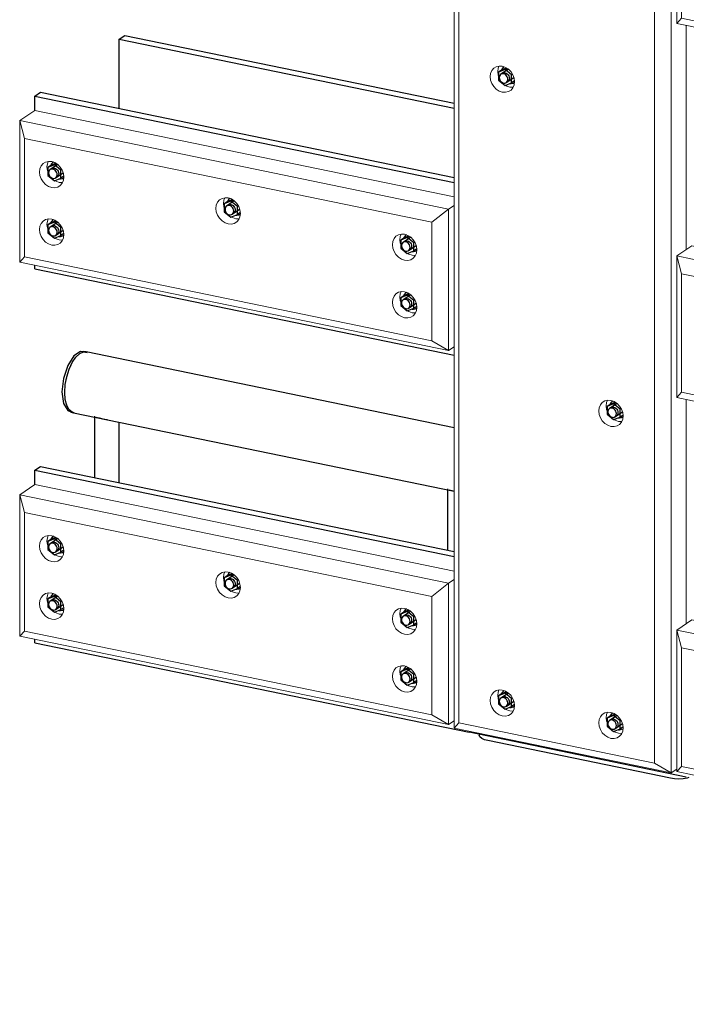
# Model space of a CAD drawing. Header units: millimetres. Extents: x -253989 to -201512, y -82117 to 103114.
# Tile 1 of 67: x -220903 to -219829, y -77665 to -76077. Entities that reach past the tile are written whole.
import ezdxf

# ---------------------------------------------------------------- set-up
doc = ezdxf.new("R2010")
doc.units = ezdxf.units.MM
for name, color, linetype, lineweight in [('N-CO-BC-BETONVORM-G', 50, 'Continuous', 25), ('N-CO-KC-KUNSTSTOFVORM-G', 7, 'Continuous', 13), ('N-CO-SC-STAALVORM-G', 10, 'Continuous', 25)]:
    doc.layers.add(name, color=color, linetype=linetype, lineweight=lineweight)

# ---------------------------------------------------------------- blocks, each defined once
blk = doc.blocks.new('GM_afdekklepje - GM_afdekklepje-V12-_3D_ Copy 2 Copy 2')
at = {"layer": 'N-CO-SC-STAALVORM-G'}
for p, q in [((163645.9, -77227.7), (163645.9, -77230.8)), ((163953.9, -77300.2), (163659.9, -77239.6))]:
    blk.add_line(p, q, dxfattribs=at)
for points in [[(163659.9, -77239.6, 0), (163654.2, -77238.1, 0), (163649.8, -77236, 0), (163647, -77233.6, 0), (163645.9, -77231, 0)], [(163983.8, -77299.3, 0), (163980.9, -77300.1, 0), (163974.4, -77301.1, 0), (163967.4, -77301.5, 0), (163960.4, -77301.2, 0), (163953.9, -77300.2, 0)]]:
    blk.add_polyline3d(points, dxfattribs=at)
blk = doc.blocks.new('GM_Hakorit_2850 - GM_Hakorit_2850-V13-_3D_ Copy 2 Copy 2')
at = {"layer": 'N-CO-KC-KUNSTSTOFVORM-G'}
for p, q in [((163605.2, -77219.3), (163605.2, -74574.6)), ((163613, -77210.9), (163613, -74603.3)), ((163955.2, -77291.5), (163955.2, -74646.7)), ((163928.1, -77275.8), (163928.1, -74668.2)), ((163979.4, -76086.4), (163979.4, -76447.7)), ((163695.1, -76185.7), (163700.2, -76186.1)), ((163979.4, -76689.6), (163979.4, -77050.9)), ((163870.2, -76724.8), (163875.2, -76725.1)), ((163695.1, -77191.6), (163700.2, -77192)), ((163605.2, -77219.3), (163613, -77210.9)), ((163955.2, -77291.5), (163605.2, -77219.3)), ((163613, -77210.9), (163928.1, -77275.8)), ((163870.2, -77227.7), (163875.2, -77228.1)), ((163928.1, -77275.8), (163955.2, -77291.5)), ((163964, -77285.6), (163955.2, -77291.5))]:
    blk.add_line(p, q, dxfattribs=at)
for points in [[(163683, -76193.9, 0), (163677.9, -76192.1, 0), (163673.2, -76189, 0), (163669.1, -76184.9, 0), (163666, -76179.9, 0), (163664, -76174.5, 0), (163663.4, -76168.9, 0), (163664, -76163.7, 0), (163666, -76159, 0), (163669.1, -76155.4, 0), (163673.2, -76152.9, 0), (163677.9, -76151.8, 0), (163683, -76152.1, 0)], [(163677.6, -76151.8, 0), (163676.1, -76155.5, 0), (163675.5, -76160.8, 0), (163676.1, -76166.3, 0), (163676.8, -76168.5, 0)], [(163683, -76152.1, 0), (163688.1, -76153.9, 0), (163692.9, -76156.9, 0), (163697, -76161.1, 0), (163700.1, -76166.1, 0), (163702.1, -76171.5, 0), (163702.7, -76177, 0), (163702.1, -76182.3, 0), (163700.1, -76186.9, 0), (163697, -76190.6, 0), (163692.9, -76193.1, 0), (163688.1, -76194.2, 0), (163683, -76193.9, 0)], [(163688.1, -76182.8, 0), (163690.1, -76184, 0), (163695.1, -76185.7, 0)], [(163858, -76732.9, 0), (163853, -76731.1, 0), (163848.2, -76728.1, 0), (163844.1, -76723.9, 0), (163841, -76719, 0), (163839, -76713.5, 0), (163838.4, -76708, 0), (163839, -76702.7, 0), (163841, -76698.1, 0), (163844.1, -76694.4, 0), (163848.2, -76691.9, 0), (163853, -76690.8, 0), (163858, -76691.1, 0)], [(163852.6, -76690.8, 0), (163851.1, -76694.5, 0), (163850.5, -76699.8, 0), (163851.1, -76705.4, 0), (163851.8, -76707.5, 0)], [(163858, -76691.1, 0), (163863.1, -76692.9, 0), (163867.9, -76696, 0), (163872, -76700.1, 0), (163875.1, -76705.1, 0), (163877.1, -76710.5, 0), (163877.7, -76716.1, 0), (163877.1, -76721.4, 0), (163875.1, -76726, 0), (163872, -76729.7, 0), (163867.9, -76732.1, 0), (163863.1, -76733.2, 0), (163858, -76732.9, 0)], [(163863.1, -76721.9, 0), (163865.1, -76723, 0), (163870.2, -76724.8, 0)], [(163683, -77199.8, 0), (163677.9, -77198, 0), (163673.2, -77195, 0), (163669.1, -77190.8, 0), (163666, -77185.8, 0), (163664, -77180.4, 0), (163663.4, -77174.9, 0), (163664, -77169.6, 0), (163666, -77165, 0), (163669.1, -77161.3, 0), (163673.2, -77158.8, 0), (163677.9, -77157.7, 0), (163683, -77158, 0)], [(163677.6, -77157.7, 0), (163676.1, -77161.4, 0), (163675.5, -77166.7, 0), (163676.1, -77172.2, 0), (163676.8, -77174.4, 0)], [(163683, -77158, 0), (163688.1, -77159.8, 0), (163692.9, -77162.9, 0), (163697, -77167, 0), (163700.1, -77172, 0), (163702.1, -77177.4, 0), (163702.7, -77183, 0), (163702.1, -77188.2, 0), (163700.1, -77192.9, 0), (163697, -77196.5, 0), (163692.9, -77199, 0), (163688.1, -77200.1, 0), (163683, -77199.8, 0)], [(163688.1, -77188.8, 0), (163690.1, -77189.9, 0), (163695.1, -77191.6, 0)], [(163858, -77235.9, 0), (163853, -77234.1, 0), (163848.2, -77231, 0), (163844.1, -77226.9, 0), (163841, -77221.9, 0), (163839, -77216.5, 0), (163838.4, -77210.9, 0), (163839, -77205.7, 0), (163841, -77201, 0), (163844.1, -77197.4, 0), (163848.2, -77194.9, 0), (163853, -77193.8, 0), (163858, -77194.1, 0)], [(163852.7, -77193.7, 0), (163851.1, -77197.5, 0), (163850.5, -77202.8, 0), (163851.1, -77208.3, 0), (163851.8, -77210.5, 0)], [(163858, -77194.1, 0), (163863.1, -77195.9, 0), (163867.9, -77198.9, 0), (163872, -77203.1, 0), (163875.1, -77208.1, 0), (163877.1, -77213.5, 0), (163877.7, -77219, 0), (163877.1, -77224.3, 0), (163875.1, -77228.9, 0), (163872, -77232.6, 0), (163867.9, -77235.1, 0), (163863.1, -77236.2, 0), (163858, -77235.9, 0)], [(163863.1, -77224.8, 0), (163865.1, -77226, 0), (163870.2, -77227.7, 0)]]:
    blk.add_polyline3d(points, dxfattribs=at)
blk = doc.blocks.new('GM_Hakorit_2240 - GM_Hakorit_2240-V19-_3D_ Copy 2 Copy 2')
at = {"layer": 'N-CO-KC-KUNSTSTOFVORM-G'}
for p, q in [((163964, -75854.9), (163988.2, -75838.6)), ((163988.2, -75838.6), (165792.8, -76210.6)), ((163964, -76083.2), (163964, -75854.9)), ((165784, -76230.1), (163964, -75854.9)), ((163964, -75854.9), (163971.8, -75883.6)), ((165756.8, -76251.6), (163971.8, -75883.6)), ((163971.8, -75883.6), (163971.8, -76074.8)), ((163971.8, -76074.8), (163964, -76083.2)), ((165756.8, -76442.8), (163971.8, -76074.8)), ((165784, -76458.4), (163964, -76083.2)), ((165792.8, -76224.2), (165784, -76230.1)), ((165756.8, -76251.6), (165784, -76230.1)), ((165784, -76230.1), (165784, -76458.4)), ((165756.8, -76442.8), (165756.8, -76251.6)), ((165784, -76458.4), (165756.8, -76442.8)), ((165784, -76458.4), (165792.8, -76452.5))]:
    blk.add_line(p, q, dxfattribs=at)
for points in [[(163995.9, -75937.7, 0), (163996.5, -75932.5, 0), (163998.5, -75927.8, 0), (164001.6, -75924.2, 0), (164005.7, -75921.7, 0), (164010.5, -75920.6, 0), (164015.6, -75920.9, 0), (164020.6, -75922.7, 0), (164025.4, -75925.7, 0), (164029.5, -75929.9, 0), (164032.6, -75934.9, 0), (164034.6, -75940.3, 0), (164035.2, -75945.9, 0)], [(164010.1, -75920.6, 0), (164008.6, -75924.3, 0), (164008, -75929.6, 0)], [(164035.2, -75945.9, 0), (164034.6, -75951.1, 0), (164032.6, -75955.8, 0), (164029.5, -75959.4, 0), (164025.4, -75961.9, 0), (164020.6, -75963, 0), (164015.6, -75962.7, 0), (164010.5, -75960.9, 0), (164005.7, -75957.8, 0), (164001.6, -75953.7, 0), (163998.5, -75948.7, 0), (163996.5, -75943.3, 0), (163995.9, -75937.7, 0)], [(164008, -75929.6, 0), (164008.6, -75935.1, 0), (164009.3, -75937.3, 0)], [(164020.6, -75951.7, 0), (164022.6, -75952.8, 0), (164027.7, -75954.5, 0), (164032.8, -75954.9, 0)], [(163995.9, -76030.5, 0), (163996.5, -76025.3, 0), (163998.5, -76020.6, 0), (164001.6, -76017, 0), (164005.7, -76014.5, 0), (164010.5, -76013.4, 0), (164015.6, -76013.7, 0), (164020.6, -76015.5, 0), (164025.4, -76018.5, 0), (164029.5, -76022.7, 0), (164032.6, -76027.7, 0), (164034.6, -76033.1, 0), (164035.2, -76038.7, 0)], [(164010.1, -76013.4, 0), (164008.6, -76017.1, 0), (164008, -76022.4, 0)], [(164035.2, -76038.7, 0), (164034.6, -76043.9, 0), (164032.6, -76048.5, 0), (164029.5, -76052.2, 0), (164025.4, -76054.7, 0), (164020.6, -76055.8, 0), (164015.6, -76055.5, 0), (164010.5, -76053.7, 0), (164005.7, -76050.6, 0), (164001.6, -76046.5, 0), (163998.5, -76041.5, 0), (163996.5, -76036.1, 0), (163995.9, -76030.5, 0)], [(164008, -76022.4, 0), (164008.6, -76027.9, 0), (164009.3, -76030.1, 0)], [(164020.6, -76044.5, 0), (164022.6, -76045.6, 0), (164027.7, -76047.3, 0), (164032.8, -76047.7, 0)], [(164844.6, -76112.7, 0), (164845.3, -76107.4, 0), (164847.3, -76102.8, 0), (164850.4, -76099.1, 0), (164854.5, -76096.7, 0), (164859.2, -76095.6, 0), (164864.3, -76095.9, 0), (164869.4, -76097.7, 0), (164874.2, -76100.7, 0), (164878.2, -76104.9, 0), (164881.4, -76109.8, 0), (164883.3, -76115.3, 0), (164884, -76120.8, 0)], [(164858.9, -76095.4, 0), (164857.4, -76099.3, 0), (164856.7, -76104.6, 0)], [(164420.2, -76118, 0), (164420.9, -76112.8, 0), (164422.9, -76108.1, 0), (164426, -76104.4, 0), (164430.1, -76102, 0), (164434.8, -76100.9, 0), (164439.9, -76101.2, 0), (164445, -76103, 0), (164449.8, -76106, 0), (164453.9, -76110.2, 0), (164457, -76115.2, 0), (164459, -76120.6, 0), (164459.6, -76126.1, 0)], [(164434.5, -76100.9, 0), (164433, -76104.6, 0), (164432.4, -76109.9, 0)], [(164432.4, -76109.9, 0), (164433, -76115.4, 0), (164433.6, -76117.6, 0)], [(164884, -76120.8, 0), (164883.3, -76126.1, 0), (164881.4, -76130.7, 0), (164878.2, -76134.4, 0), (164874.2, -76136.9, 0), (164869.4, -76138, 0), (164864.3, -76137.7, 0), (164859.2, -76135.9, 0), (164854.5, -76132.8, 0), (164850.4, -76128.7, 0), (164847.3, -76123.7, 0), (164845.3, -76118.3, 0), (164844.6, -76112.7, 0)], [(164856.7, -76104.6, 0), (164857.4, -76110.1, 0), (164858, -76112.3, 0)], [(164459.6, -76126.1, 0), (164459, -76131.4, 0), (164457, -76136, 0), (164453.9, -76139.7, 0), (164449.8, -76142.2, 0), (164445, -76143.3, 0), (164439.9, -76143, 0), (164434.8, -76141.2, 0), (164430.1, -76138.1, 0), (164426, -76134, 0), (164422.9, -76129, 0), (164420.9, -76123.6, 0), (164420.2, -76118, 0)], [(164869.3, -76126.6, 0), (164871.3, -76127.7, 0), (164876.4, -76129.5, 0), (164881.5, -76129.8, 0)], [(164444.9, -76131.9, 0), (164446.9, -76133, 0), (164452, -76134.8, 0), (164457.1, -76135.1, 0)], [(165693.4, -76287.7, 0), (165694.1, -76282.4, 0), (165696, -76277.8, 0), (165699.2, -76274.1, 0), (165703.2, -76271.6, 0), (165708, -76270.5, 0), (165713.1, -76270.9, 0), (165718.2, -76272.6, 0), (165722.9, -76275.7, 0), (165727, -76279.9, 0), (165730.1, -76284.8, 0), (165732.1, -76290.3, 0), (165732.8, -76295.8, 0)], [(165707.6, -76270.5, 0), (165706.2, -76274.3, 0), (165705.5, -76279.5, 0)], [(165269, -76293, 0), (165269.7, -76287.7, 0), (165271.7, -76283.1, 0), (165274.8, -76279.4, 0), (165278.9, -76276.9, 0), (165283.6, -76275.8, 0), (165288.7, -76276.2, 0), (165293.8, -76277.9, 0), (165298.6, -76281, 0), (165302.6, -76285.2, 0), (165305.8, -76290.1, 0), (165307.7, -76295.6, 0), (165308.4, -76301.1, 0)], [(165283.3, -76275.8, 0), (165281.8, -76279.6, 0), (165281.1, -76284.8, 0)], [(165281.1, -76284.8, 0), (165281.8, -76290.4, 0), (165282.4, -76292.6, 0)], [(165732.8, -76295.8, 0), (165732.1, -76301.1, 0), (165730.1, -76305.7, 0), (165727, -76309.4, 0), (165722.9, -76311.9, 0), (165718.2, -76313, 0), (165713.1, -76312.6, 0), (165708, -76310.9, 0), (165703.2, -76307.8, 0), (165699.2, -76303.6, 0), (165696, -76298.7, 0), (165694.1, -76293.2, 0), (165693.4, -76287.7, 0)], [(165705.5, -76279.5, 0), (165706.2, -76285.1, 0), (165706.8, -76287.2, 0)], [(165308.4, -76301.1, 0), (165307.7, -76306.4, 0), (165305.8, -76311, 0), (165302.6, -76314.7, 0), (165298.6, -76317.2, 0), (165293.8, -76318.3, 0), (165288.7, -76317.9, 0), (165283.6, -76316.2, 0), (165278.9, -76313.1, 0), (165274.8, -76309, 0), (165271.7, -76304, 0), (165269.7, -76298.5, 0), (165269, -76293, 0)], [(165718.1, -76301.6, 0), (165720.1, -76302.7, 0), (165725.2, -76304.5, 0), (165730.3, -76304.8, 0)], [(165293.7, -76306.9, 0), (165295.7, -76308, 0), (165300.8, -76309.8, 0), (165305.9, -76310.1, 0)], [(165693.4, -76380.5, 0), (165694.1, -76375.2, 0), (165696, -76370.6, 0), (165699.2, -76366.9, 0), (165703.2, -76364.4, 0), (165708, -76363.3, 0), (165713.1, -76363.7, 0), (165718.2, -76365.4, 0), (165722.9, -76368.5, 0), (165727, -76372.7, 0), (165730.1, -76377.6, 0), (165732.1, -76383.1, 0), (165732.8, -76388.6, 0)], [(165707.6, -76363.3, 0), (165706.2, -76367.1, 0), (165705.5, -76372.3, 0)], [(165732.8, -76388.6, 0), (165732.1, -76393.9, 0), (165730.1, -76398.5, 0), (165727, -76402.2, 0), (165722.9, -76404.7, 0), (165718.2, -76405.8, 0), (165713.1, -76405.4, 0), (165708, -76403.7, 0), (165703.2, -76400.6, 0), (165699.2, -76396.4, 0), (165696, -76391.5, 0), (165694.1, -76386, 0), (165693.4, -76380.5, 0)], [(165705.5, -76372.3, 0), (165706.2, -76377.9, 0), (165706.8, -76380, 0)], [(165718.1, -76394.4, 0), (165720.1, -76395.5, 0), (165725.2, -76397.3, 0), (165730.3, -76397.6, 0)]]:
    blk.add_polyline3d(points, dxfattribs=at)
blk = doc.blocks.new('GM_Hakorit_2240 - GM_Hakorit_2240-V20-_3D_ Copy 2 Copy 2')
at = {"layer": 'N-CO-KC-KUNSTSTOFVORM-G'}
for p, q in [((163964, -76458.1), (163988.2, -76441.8)), ((163988.2, -76441.8), (165792.8, -76813.8)), ((163964, -76686.4), (163964, -76458.1)), ((165784, -76833.3), (163964, -76458.1)), ((163964, -76458.1), (163971.8, -76486.8)), ((165756.8, -76854.8), (163971.8, -76486.8)), ((163971.8, -76486.8), (163971.8, -76677.9)), ((163971.8, -76677.9), (163964, -76686.4)), ((165756.8, -77045.9), (163971.8, -76677.9)), ((165784, -77061.6), (163964, -76686.4)), ((165792.8, -76827.4), (165784, -76833.3)), ((165756.8, -76854.8), (165784, -76833.3)), ((165784, -76833.3), (165784, -77061.6)), ((165756.8, -77045.9), (165756.8, -76854.8)), ((165784, -77061.6), (165756.8, -77045.9)), ((165784, -77061.6), (165792.8, -77055.7))]:
    blk.add_line(p, q, dxfattribs=at)
for points in [[(163995.9, -76540.9, 0), (163996.5, -76535.7, 0), (163998.5, -76531, 0), (164001.6, -76527.3, 0), (164005.7, -76524.9, 0), (164010.5, -76523.8, 0), (164015.6, -76524.1, 0), (164020.6, -76525.9, 0), (164025.4, -76528.9, 0), (164029.5, -76533.1, 0), (164032.6, -76538.1, 0), (164034.6, -76543.5, 0), (164035.2, -76549, 0)], [(164010.1, -76523.7, 0), (164008.6, -76527.5, 0), (164008, -76532.8, 0)], [(164035.2, -76549, 0), (164034.6, -76554.3, 0), (164032.6, -76558.9, 0), (164029.5, -76562.6, 0), (164025.4, -76565.1, 0), (164020.6, -76566.2, 0), (164015.6, -76565.9, 0), (164010.5, -76564.1, 0), (164005.7, -76561, 0), (164001.6, -76556.9, 0), (163998.5, -76551.9, 0), (163996.5, -76546.5, 0), (163995.9, -76540.9, 0)], [(164008, -76532.8, 0), (164008.6, -76538.3, 0), (164009.3, -76540.5, 0)], [(164020.6, -76554.8, 0), (164022.6, -76555.9, 0), (164027.7, -76557.7, 0), (164032.8, -76558, 0)], [(163995.9, -76633.7, 0), (163996.5, -76628.5, 0), (163998.5, -76623.8, 0), (164001.6, -76620.1, 0), (164005.7, -76617.7, 0), (164010.5, -76616.6, 0), (164015.6, -76616.9, 0), (164020.6, -76618.7, 0), (164025.4, -76621.7, 0), (164029.5, -76625.9, 0), (164032.6, -76630.9, 0), (164034.6, -76636.3, 0), (164035.2, -76641.8, 0)], [(164010.1, -76616.5, 0), (164008.6, -76620.3, 0), (164008, -76625.6, 0)], [(164035.2, -76641.8, 0), (164034.6, -76647.1, 0), (164032.6, -76651.7, 0), (164029.5, -76655.4, 0), (164025.4, -76657.9, 0), (164020.6, -76659, 0), (164015.6, -76658.7, 0), (164010.5, -76656.9, 0), (164005.7, -76653.8, 0), (164001.6, -76649.7, 0), (163998.5, -76644.7, 0), (163996.5, -76639.3, 0), (163995.9, -76633.7, 0)], [(164008, -76625.6, 0), (164008.6, -76631.1, 0), (164009.3, -76633.3, 0)], [(164020.6, -76647.6, 0), (164022.6, -76648.7, 0), (164027.7, -76650.5, 0), (164032.8, -76650.8, 0)], [(164844.6, -76715.9, 0), (164845.3, -76710.6, 0), (164847.3, -76706, 0), (164850.4, -76702.3, 0), (164854.5, -76699.8, 0), (164859.2, -76698.7, 0), (164864.3, -76699.1, 0), (164869.4, -76700.8, 0), (164874.2, -76703.9, 0), (164878.2, -76708.1, 0), (164881.4, -76713, 0), (164883.3, -76718.5, 0), (164884, -76724, 0)], [(164858.9, -76698.6, 0), (164857.4, -76702.5, 0), (164856.7, -76707.7, 0)], [(164420.2, -76721.2, 0), (164420.9, -76715.9, 0), (164422.9, -76711.3, 0), (164426, -76707.6, 0), (164430.1, -76705.2, 0), (164434.8, -76704, 0), (164439.9, -76704.4, 0), (164445, -76706.1, 0), (164449.8, -76709.2, 0), (164453.9, -76713.4, 0), (164457, -76718.3, 0), (164459, -76723.8, 0), (164459.6, -76729.3, 0)], [(164434.4, -76704.2, 0), (164433, -76707.8, 0), (164432.4, -76713.1, 0)], [(164432.4, -76713.1, 0), (164433, -76718.6, 0), (164433.6, -76720.8, 0)], [(164877.9, -76737.9, 0), (164874.2, -76740.1, 0), (164869.4, -76741.2, 0), (164864.3, -76740.8, 0), (164859.2, -76739.1, 0), (164854.5, -76736, 0), (164850.4, -76731.9, 0), (164847.3, -76726.9, 0), (164845.3, -76721.4, 0), (164844.6, -76715.9, 0)], [(164856.7, -76707.7, 0), (164857.4, -76713.3, 0), (164858, -76715.5, 0)], [(164459.6, -76729.3, 0), (164459, -76734.6, 0), (164457, -76739.2, 0), (164453.9, -76742.9, 0), (164449.8, -76745.4, 0), (164445, -76746.5, 0), (164439.9, -76746.1, 0), (164434.8, -76744.4, 0), (164430.1, -76741.3, 0), (164426, -76737.2, 0), (164422.9, -76732.2, 0), (164420.9, -76726.8, 0), (164420.2, -76721.2, 0)], [(164869.3, -76729.8, 0), (164871.3, -76730.9, 0), (164876.4, -76732.7, 0), (164881.5, -76733, 0)], [(164884, -76724, 0), (164883.3, -76729.3, 0), (164881.4, -76733.9, 0), (164878.2, -76737.6, 0)], [(164444.9, -76735.1, 0), (164446.9, -76736.2, 0), (164452, -76738, 0), (164457.1, -76738.3, 0)], [(165693.4, -76890.9, 0), (165694.1, -76885.6, 0), (165696, -76881, 0), (165699.2, -76877.3, 0), (165703.2, -76874.8, 0), (165708, -76873.7, 0), (165713.1, -76874.1, 0), (165718.2, -76875.8, 0), (165722.9, -76878.9, 0), (165727, -76883, 0), (165730.1, -76888, 0), (165732.1, -76893.5, 0), (165732.8, -76899, 0)], [(165707.6, -76873.7, 0), (165706.2, -76877.5, 0), (165705.5, -76882.7, 0)], [(165269, -76896.2, 0), (165269.7, -76890.9, 0), (165271.7, -76886.3, 0), (165274.8, -76882.6, 0), (165278.9, -76880.1, 0), (165283.6, -76879, 0), (165288.7, -76879.4, 0), (165293.8, -76881.1, 0), (165298.6, -76884.2, 0), (165302.6, -76888.4, 0), (165305.8, -76893.3, 0), (165307.7, -76898.8, 0), (165308.4, -76904.3, 0)], [(165283.3, -76879, 0), (165281.8, -76882.8, 0), (165281.1, -76888, 0)], [(165281.1, -76888, 0), (165281.8, -76893.6, 0), (165282.4, -76895.7, 0)], [(165732.8, -76899, 0), (165732.1, -76904.3, 0), (165730.1, -76908.9, 0), (165727, -76912.6, 0), (165722.9, -76915, 0), (165718.2, -76916.2, 0), (165713.1, -76915.8, 0), (165708, -76914.1, 0), (165703.2, -76911, 0), (165699.2, -76906.8, 0), (165696, -76901.9, 0), (165694.1, -76896.4, 0), (165693.4, -76890.9, 0)], [(165705.5, -76882.7, 0), (165706.2, -76888.3, 0), (165706.8, -76890.4, 0)], [(165308.4, -76904.3, 0), (165307.7, -76909.6, 0), (165305.8, -76914.2, 0), (165302.6, -76917.9, 0), (165298.6, -76920.4, 0), (165293.8, -76921.5, 0), (165288.7, -76921.1, 0), (165283.6, -76919.4, 0), (165278.9, -76916.3, 0), (165274.8, -76912.1, 0), (165271.7, -76907.2, 0), (165269.7, -76901.7, 0), (165269, -76896.2, 0)], [(165718.1, -76904.8, 0), (165720.1, -76905.9, 0), (165725.2, -76907.7, 0), (165730.3, -76908, 0)], [(165293.7, -76910.1, 0), (165295.7, -76911.2, 0), (165300.8, -76913, 0), (165305.9, -76913.3, 0)], [(165693.4, -76983.7, 0), (165694.1, -76978.4, 0), (165696, -76973.8, 0), (165699.2, -76970.1, 0), (165703.2, -76967.6, 0), (165708, -76966.5, 0), (165713.1, -76966.9, 0), (165718.2, -76968.6, 0), (165722.9, -76971.7, 0), (165727, -76975.8, 0), (165730.1, -76980.8, 0), (165732.1, -76986.3, 0), (165732.8, -76991.8, 0)], [(165707.6, -76966.5, 0), (165706.2, -76970.3, 0), (165705.5, -76975.5, 0)], [(165732.8, -76991.8, 0), (165732.1, -76997.1, 0), (165730.1, -77001.7, 0), (165727, -77005.4, 0), (165722.9, -77007.8, 0), (165718.2, -77009, 0), (165713.1, -77008.6, 0), (165708, -77006.9, 0), (165703.2, -77003.8, 0), (165699.2, -76999.6, 0), (165696, -76994.7, 0), (165694.1, -76989.2, 0), (165693.4, -76983.7, 0)], [(165705.5, -76975.5, 0), (165706.2, -76981.1, 0), (165706.8, -76983.2, 0)], [(165718.1, -76997.6, 0), (165720.1, -76998.7, 0), (165725.2, -77000.5, 0), (165730.3, -77000.8, 0)]]:
    blk.add_polyline3d(points, dxfattribs=at)
blk = doc.blocks.new('GM_Hakorit_880 - GM_Hakorit_880-V21-_3D_ Copy 2 Copy 2')
at = {"layer": 'N-CO-KC-KUNSTSTOFVORM-G'}
for p, q in [((162905.2, -75033.4), (162929.4, -75017.1)), ((162929.4, -75017.1), (163605.2, -75156.5)), ((162905.2, -75261.7), (162905.2, -75033.4)), ((163596.5, -75176), (162905.2, -75033.4)), ((162905.2, -75033.4), (162913, -75062.1)), ((163569.3, -75197.4), (162913, -75062.1)), ((162913, -75062.1), (162913, -75253.3)), ((163569.3, -75197.4), (163596.5, -75176)), ((163605.2, -75170.1), (163596.5, -75176)), ((163596.5, -75176), (163596.5, -75404.2)), ((163569.3, -75388.6), (163569.3, -75197.4)), ((162913, -75253.3), (162905.2, -75261.7)), ((163569.3, -75388.6), (162913, -75253.3)), ((163596.5, -75404.2), (162905.2, -75261.7)), ((163596.5, -75404.2), (163569.3, -75388.6)), ((163596.5, -75404.2), (163605.2, -75398.3))]:
    blk.add_line(p, q, dxfattribs=at)
for points in [[(162937.1, -75116.3, 0), (162937.8, -75111, 0), (162939.7, -75106.4, 0), (162942.9, -75102.7, 0), (162946.9, -75100.2, 0), (162951.7, -75099.1, 0), (162956.8, -75099.5, 0), (162961.9, -75101.2, 0), (162966.6, -75104.3, 0), (162970.7, -75108.4, 0), (162973.8, -75113.4, 0), (162975.8, -75118.9, 0), (162976.5, -75124.4, 0)], [(162951.3, -75099.1, 0), (162949.9, -75102.9, 0), (162949.2, -75108.1, 0)], [(162949.2, -75108.1, 0), (162949.9, -75113.7, 0), (162950.5, -75115.8, 0)], [(162976.5, -75124.4, 0), (162975.8, -75129.7, 0), (162973.8, -75134.3, 0), (162970.7, -75138, 0), (162966.6, -75140.5, 0), (162961.9, -75141.6, 0), (162956.8, -75141.2, 0), (162951.7, -75139.5, 0), (162946.9, -75136.4, 0), (162942.9, -75132.2, 0), (162939.7, -75127.3, 0), (162937.8, -75121.8, 0), (162937.1, -75116.3, 0)], [(162961.8, -75130.2, 0), (162963.8, -75131.3, 0), (162968.9, -75133.1, 0), (162974, -75133.4, 0)], [(163221.5, -75174.9, 0), (163222.1, -75169.6, 0), (163224.1, -75165, 0), (163227.2, -75161.3, 0), (163231.3, -75158.9, 0), (163236.1, -75157.7, 0), (163241.2, -75158.1, 0), (163246.3, -75159.8, 0), (163251, -75162.9, 0), (163255.1, -75167.1, 0), (163258.2, -75172, 0), (163260.2, -75177.5, 0), (163260.8, -75183, 0)], [(163235.7, -75157.7, 0), (163234.2, -75161.5, 0), (163233.6, -75166.8, 0)], [(163260.8, -75183, 0), (163260.2, -75188.3, 0), (163258.2, -75192.9, 0), (163255.1, -75196.6, 0), (163251, -75199.1, 0), (163246.3, -75200.2, 0), (163241.2, -75199.8, 0), (163236.1, -75198.1, 0), (163231.3, -75195, 0), (163227.2, -75190.9, 0), (163224.1, -75185.9, 0), (163222.1, -75180.5, 0), (163221.5, -75174.9, 0)], [(163233.6, -75166.8, 0), (163234.2, -75172.3, 0), (163234.9, -75174.5, 0)], [(162937.1, -75209.1, 0), (162937.8, -75203.8, 0), (162939.7, -75199.2, 0), (162942.9, -75195.5, 0), (162946.9, -75193, 0), (162951.7, -75191.9, 0), (162956.8, -75192.3, 0), (162961.9, -75194, 0), (162966.6, -75197.1, 0), (162970.7, -75201.2, 0), (162973.8, -75206.2, 0), (162975.8, -75211.7, 0), (162976.5, -75217.2, 0)], [(162951.3, -75191.9, 0), (162949.9, -75195.7, 0), (162949.2, -75200.9, 0)], [(163246.2, -75188.8, 0), (163248.2, -75189.9, 0), (163253.3, -75191.7, 0), (163258.4, -75192, 0)], [(162976.5, -75217.2, 0), (162975.8, -75222.5, 0), (162973.8, -75227.1, 0), (162970.7, -75230.8, 0), (162966.6, -75233.2, 0), (162961.9, -75234.4, 0), (162956.8, -75234, 0), (162951.7, -75232.3, 0), (162946.9, -75229.2, 0), (162942.9, -75225, 0), (162939.7, -75220.1, 0), (162937.8, -75214.6, 0), (162937.1, -75209.1, 0)], [(162949.2, -75200.9, 0), (162949.9, -75206.5, 0), (162950.5, -75208.6, 0)], [(162961.8, -75223, 0), (162963.8, -75224.1, 0), (162968.9, -75225.9, 0), (162974, -75226.2, 0)], [(163505.9, -75233.5, 0), (163506.5, -75228.3, 0), (163508.5, -75223.6, 0), (163511.6, -75220, 0), (163515.7, -75217.5, 0), (163520.4, -75216.4, 0), (163525.5, -75216.7, 0), (163530.6, -75218.5, 0), (163535.4, -75221.5, 0), (163539.5, -75225.7, 0), (163542.6, -75230.7, 0), (163544.6, -75236.1, 0), (163545.2, -75241.7, 0)], [(163520.1, -75216.4, 0), (163518.6, -75220.1, 0), (163518, -75225.4, 0)], [(163545.2, -75241.7, 0), (163544.6, -75246.9, 0), (163542.6, -75251.5, 0), (163539.5, -75255.2, 0), (163535.4, -75257.7, 0), (163530.6, -75258.8, 0), (163525.5, -75258.5, 0), (163520.4, -75256.7, 0), (163515.7, -75253.6, 0), (163511.6, -75249.5, 0), (163508.5, -75244.5, 0), (163506.5, -75239.1, 0), (163505.9, -75233.5, 0)], [(163518, -75225.4, 0), (163518.6, -75230.9, 0), (163519.2, -75233.1, 0)], [(163530.5, -75247.5, 0), (163532.5, -75248.6, 0), (163537.6, -75250.3, 0), (163542.7, -75250.7, 0)], [(163505.9, -75326.3, 0), (163506.5, -75321.1, 0), (163508.5, -75316.4, 0), (163511.6, -75312.8, 0), (163515.7, -75310.3, 0), (163520.4, -75309.2, 0), (163525.5, -75309.5, 0), (163530.6, -75311.3, 0), (163535.4, -75314.3, 0), (163539.5, -75318.5, 0), (163542.6, -75323.5, 0), (163544.6, -75328.9, 0), (163545.2, -75334.5, 0)], [(163520.1, -75309.2, 0), (163518.6, -75312.9, 0), (163518, -75318.2, 0)], [(163518, -75318.2, 0), (163518.6, -75323.7, 0), (163519.2, -75325.9, 0)], [(163545.2, -75334.5, 0), (163544.6, -75339.7, 0), (163542.6, -75344.3, 0), (163539.5, -75348, 0), (163535.4, -75350.5, 0), (163530.6, -75351.6, 0), (163525.5, -75351.3, 0), (163520.4, -75349.5, 0), (163515.7, -75346.4, 0), (163511.6, -75342.3, 0), (163508.5, -75337.3, 0), (163506.5, -75331.9, 0), (163505.9, -75326.3, 0)], [(163530.5, -75340.3, 0), (163532.5, -75341.4, 0), (163537.6, -75343.1, 0), (163542.7, -75343.5, 0)]]:
    blk.add_polyline3d(points, dxfattribs=at)
blk = doc.blocks.new('GM_Bouten_Moeren_Zeskant - M16-3610774-_3D_ Copy 2 Copy 2')
at = {"layer": 'N-CO-SC-STAALVORM-G'}
for p, q in [((163529.9, -74618.7), (163519.4, -74623)), ((163525.7, -74618.7), (163519.4, -74623)), ((163535.3, -74618.3), (163523, -74626.5)), ((163525.7, -74618.7), (163532, -74616.2)), ((163529.9, -74618.7), (163532.8, -74616.7)), ((163540.4, -74627.3), (163529.9, -74618.7)), ((163519.4, -74623), (163519.4, -74635.8)), ((163519.4, -74635.8), (163529.9, -74644.4)), ((163531.9, -74639.8), (163544.1, -74631.6)), ((163541.9, -74626.3), (163540.4, -74627.3)), ((163540.4, -74640.1), (163540.4, -74627.3)), ((163545.1, -74637), (163540.4, -74640.1)), ((163529.9, -74644.4), (163540.4, -74640.1))]:
    blk.add_line(p, q, dxfattribs=at)
for points in [[(163528.4, -74614.5, 0), (163526.9, -74615.6, 0), (163524.8, -74618, 0), (163524, -74619.8, 0)], [(163534.5, -74634.6, 0), (163534.2, -74632.7, 0), (163533.5, -74630.7, 0), (163532.4, -74629, 0), (163531, -74627.5, 0), (163529.3, -74626.4, 0), (163527.5, -74625.8, 0), (163525.7, -74625.6, 0), (163524, -74626, 0), (163522.5, -74626.9, 0), (163521.4, -74628.2, 0), (163520.7, -74629.9, 0), (163520.5, -74631.7, 0)], [(163520.5, -74631.7, 0), (163520.7, -74633.7, 0), (163521.4, -74635.6, 0), (163522.5, -74637.4, 0), (163524, -74638.9, 0), (163525.7, -74640, 0), (163527.5, -74640.6, 0), (163529.3, -74640.7, 0), (163531, -74640.3, 0), (163532.4, -74639.5, 0), (163533.5, -74638.1, 0), (163534.2, -74636.5, 0), (163534.5, -74634.6, 0)], [(163524.9, -74625.3, 0), (163526.4, -74624.4, 0), (163528.1, -74624, 0), (163529.9, -74624.1, 0), (163531.7, -74624.8, 0), (163533.4, -74625.8, 0), (163534.8, -74627.3, 0), (163536, -74629.1, 0), (163536.7, -74631, 0), (163536.9, -74633, 0)], [(163536.9, -74633, 0), (163536.7, -74634.9, 0), (163536, -74636.5, 0), (163534.8, -74637.8, 0), (163534.4, -74638.2, 0)], [(163537.5, -74641.4, 0), (163539.6, -74641.5, 0), (163542.8, -74640.7, 0), (163544.6, -74639.7, 0)]]:
    blk.add_polyline3d(points, dxfattribs=at)
blk = doc.blocks.new('GM_Bouten_Moeren_Zeskant - M16-V31-_3D_ Copy 2 Copy 2')
at = {"layer": 'N-CO-SC-STAALVORM-G'}
for p, q in [((163862.4, -76696.3), (163851.9, -76700.6)), ((163858.2, -76696.3), (163851.9, -76700.6)), ((163851.9, -76700.6), (163851.9, -76713.4)), ((163867.9, -76695.9), (163855.5, -76704.2)), ((163858.2, -76696.3), (163864.5, -76693.8)), ((163862.4, -76696.3), (163865.3, -76694.3)), ((163872.9, -76704.9), (163862.4, -76696.3)), ((163851.9, -76713.4), (163862.4, -76722)), ((163864.5, -76717.4), (163876.6, -76709.3)), ((163873.8, -76704.3), (163872.9, -76704.9)), ((163872.9, -76717.8), (163872.9, -76704.9)), ((163877.6, -76714.6), (163872.9, -76717.8)), ((163862.4, -76722), (163872.9, -76717.8))]:
    blk.add_line(p, q, dxfattribs=at)
for points in [[(163860.9, -76692.1, 0), (163859.4, -76693.2, 0), (163857.3, -76695.6, 0), (163856.5, -76697.4, 0)], [(163857.5, -76702.9, 0), (163858.9, -76702, 0), (163860.6, -76701.6, 0), (163862.4, -76701.7, 0), (163864.2, -76702.4, 0), (163865.9, -76703.5, 0), (163867.4, -76704.9, 0), (163868.5, -76706.7, 0), (163869.2, -76708.6, 0), (163869.4, -76710.6, 0)], [(163867, -76712.2, 0), (163866.7, -76710.3, 0), (163866, -76708.3, 0), (163864.9, -76706.6, 0), (163863.5, -76705.1, 0), (163861.8, -76704, 0), (163860, -76703.4, 0), (163858.2, -76703.3, 0), (163856.5, -76703.6, 0), (163855, -76704.5, 0), (163853.9, -76705.8, 0), (163853.2, -76707.5, 0), (163853, -76709.4, 0)], [(163853, -76709.4, 0), (163853.2, -76711.3, 0), (163853.9, -76713.3, 0), (163855, -76715, 0), (163856.5, -76716.5, 0), (163858.2, -76717.6, 0), (163860, -76718.2, 0), (163861.8, -76718.3, 0), (163863.5, -76717.9, 0), (163864.9, -76717.1, 0), (163866, -76715.8, 0), (163866.7, -76714.1, 0), (163867, -76712.2, 0)], [(163869.4, -76710.6, 0), (163869.2, -76712.5, 0), (163868.5, -76714.1, 0), (163867.4, -76715.4, 0), (163866.9, -76715.8, 0)], [(163870, -76719, 0), (163872.1, -76719.1, 0), (163875.3, -76718.3, 0), (163877.1, -76717.4, 0)]]:
    blk.add_polyline3d(points, dxfattribs=at)
blk = doc.blocks.new('GM_Bouten_Moeren_Zeskant - M16-V32-_3D_ Copy 2 Copy 2')
at = {"layer": 'N-CO-SC-STAALVORM-G'}
for p, q in [((163862.4, -77199.3), (163851.9, -77203.5)), ((163858.2, -77199.3), (163851.9, -77203.5)), ((163851.9, -77203.5), (163851.9, -77216.4)), ((163867.9, -77198.8), (163855.5, -77207.1)), ((163858.2, -77199.3), (163864.5, -77196.7)), ((163862.4, -77199.3), (163865.3, -77197.3)), ((163872.9, -77207.9), (163862.4, -77199.3)), ((163874.4, -77206.9), (163872.9, -77207.9)), ((163872.9, -77220.7), (163872.9, -77207.9)), ((163851.9, -77216.4), (163862.4, -77225)), ((163862.4, -77225), (163872.9, -77220.7)), ((163864.5, -77220.4), (163876.6, -77212.2)), ((163877.6, -77217.6), (163872.9, -77220.7))]:
    blk.add_line(p, q, dxfattribs=at)
for points in [[(163867, -77215.2, 0), (163866.7, -77213.2, 0), (163866, -77211.3, 0), (163864.9, -77209.5, 0), (163863.5, -77208.1, 0), (163861.8, -77207, 0), (163860, -77206.3, 0), (163858.2, -77206.2, 0), (163856.5, -77206.6, 0), (163855, -77207.5, 0), (163853.9, -77208.8, 0), (163853.2, -77210.4, 0), (163853, -77212.3, 0)], [(163860.9, -77195.1, 0), (163859.4, -77196.1, 0), (163857.3, -77198.6, 0), (163856.5, -77200.3, 0)], [(163857.5, -77205.9, 0), (163858.9, -77205, 0), (163860.6, -77204.6, 0), (163862.4, -77204.7, 0), (163864.2, -77205.3, 0), (163865.9, -77206.4, 0), (163867.4, -77207.9, 0), (163868.5, -77209.7, 0), (163869.2, -77211.6, 0), (163869.4, -77213.6, 0)], [(163853, -77212.3, 0), (163853.2, -77214.3, 0), (163853.9, -77216.2, 0), (163855, -77218, 0), (163856.5, -77219.5, 0), (163858.2, -77220.6, 0), (163860, -77221.2, 0), (163861.8, -77221.3, 0), (163863.5, -77220.9, 0), (163864.9, -77220, 0), (163866, -77218.7, 0), (163866.7, -77217.1, 0), (163867, -77215.2, 0)], [(163869.4, -77213.6, 0), (163869.2, -77215.4, 0), (163868.5, -77217.1, 0), (163867.4, -77218.4, 0), (163866.9, -77218.8, 0)], [(163870, -77222, 0), (163872.1, -77222, 0), (163875.3, -77221.3, 0), (163877.1, -77220.3, 0)]]:
    blk.add_polyline3d(points, dxfattribs=at)
blk = doc.blocks.new('GM_Bouten_Moeren_Zeskant - M16-V24-_3D_ Copy 2 Copy 2')
at = {"layer": 'N-CO-SC-STAALVORM-G'}
for p, q in [((163529.9, -74711.5), (163519.4, -74715.8)), ((163525.7, -74711.5), (163519.4, -74715.8)), ((163519.4, -74715.8), (163519.4, -74728.6)), ((163535.4, -74711), (163523, -74719.3)), ((163525.7, -74711.5), (163531.5, -74709.1)), ((163529.9, -74711.5), (163532.8, -74709.5)), ((163540.4, -74720.1), (163529.9, -74711.5)), ((163519.4, -74728.6), (163529.9, -74737.2)), ((163529.9, -74737.2), (163540.4, -74732.9)), ((163531.9, -74732.6), (163544.1, -74724.4)), ((163541.9, -74719.1), (163540.4, -74720.1)), ((163540.4, -74732.9), (163540.4, -74720.1)), ((163545.1, -74729.8), (163540.4, -74732.9))]:
    blk.add_line(p, q, dxfattribs=at)
for points in [[(163528.4, -74707.3, 0), (163526.9, -74708.4, 0), (163524.8, -74710.8, 0), (163524, -74712.6, 0)], [(163524.9, -74718.1, 0), (163526.4, -74717.2, 0), (163528.1, -74716.8, 0), (163529.9, -74716.9, 0), (163531.7, -74717.6, 0), (163533.4, -74718.6, 0), (163534.8, -74720.1, 0), (163536, -74721.9, 0), (163536.7, -74723.8, 0), (163536.9, -74725.8, 0)], [(163534.5, -74727.4, 0), (163534.2, -74725.5, 0), (163533.5, -74723.5, 0), (163532.4, -74721.7, 0), (163531, -74720.3, 0), (163529.3, -74719.2, 0), (163527.5, -74718.6, 0), (163525.7, -74718.4, 0), (163524, -74718.8, 0), (163522.5, -74719.7, 0), (163521.4, -74721, 0), (163520.7, -74722.7, 0), (163520.5, -74724.5, 0)], [(163520.5, -74724.5, 0), (163520.7, -74726.5, 0), (163521.4, -74728.4, 0), (163522.5, -74730.2, 0), (163524, -74731.7, 0), (163525.7, -74732.8, 0), (163527.5, -74733.4, 0), (163529.3, -74733.5, 0), (163531, -74733.1, 0), (163532.4, -74732.2, 0), (163533.5, -74730.9, 0), (163534.2, -74729.3, 0), (163534.5, -74727.4, 0)], [(163536.9, -74725.8, 0), (163536.7, -74727.7, 0), (163536, -74729.3, 0), (163534.8, -74730.6, 0), (163534.4, -74731, 0)], [(163537.5, -74734.2, 0), (163539.6, -74734.3, 0), (163542.8, -74733.5, 0), (163544.6, -74732.5, 0)]]:
    blk.add_polyline3d(points, dxfattribs=at)
blk = doc.blocks.new('GM_Bouten_Moeren_Zeskant - M16-V25-_3D_ Copy 2 Copy 2')
at = {"layer": 'N-CO-SC-STAALVORM-G'}
for p, q in [((163241.3, -74560.1), (163247.6, -74557.5)), ((163245.5, -74560.1), (163248.5, -74558.1)), ((163245.5, -74560.1), (163235, -74564.3)), ((163241.3, -74560.1), (163235, -74564.3)), ((163235, -74564.3), (163235, -74577.2)), ((163250.9, -74559.7), (163238.6, -74567.9)), ((163256, -74568.7), (163245.5, -74560.1)), ((163247.6, -74581.2), (163259.7, -74573)), ((163257.5, -74567.7), (163256, -74568.7)), ((163256, -74581.5), (163256, -74568.7)), ((163235, -74577.2), (163245.5, -74585.8)), ((163245.5, -74585.8), (163256, -74581.5)), ((163260.2, -74578.7), (163256, -74581.5))]:
    blk.add_line(p, q, dxfattribs=at)
for points in [[(163244, -74555.9, 0), (163242.5, -74556.9, 0), (163240.4, -74559.4, 0), (163239.6, -74561.1, 0)], [(163250.1, -74576, 0), (163249.9, -74574, 0), (163249.2, -74572.1, 0), (163248, -74570.3, 0), (163246.6, -74568.8, 0), (163244.9, -74567.8, 0), (163243.1, -74567.1, 0), (163241.3, -74567, 0), (163239.6, -74567.4, 0), (163238.1, -74568.3, 0), (163237, -74569.6, 0), (163236.3, -74571.2, 0), (163236.1, -74573.1, 0)], [(163236.1, -74573.1, 0), (163236.3, -74575.1, 0), (163237, -74577, 0), (163238.1, -74578.8, 0), (163239.6, -74580.3, 0), (163241.3, -74581.4, 0), (163243.1, -74582, 0), (163244.9, -74582.1, 0), (163246.6, -74581.7, 0), (163248, -74580.8, 0), (163249.2, -74579.5, 0), (163249.9, -74577.9, 0), (163250.1, -74576, 0)], [(163240.6, -74566.7, 0), (163242, -74565.8, 0), (163243.7, -74565.4, 0), (163245.5, -74565.5, 0), (163247.3, -74566.1, 0), (163249, -74567.2, 0), (163250.5, -74568.7, 0), (163251.6, -74570.5, 0), (163252.3, -74572.4, 0), (163252.5, -74574.4, 0)], [(163252.5, -74574.4, 0), (163252.3, -74576.2, 0), (163251.6, -74577.9, 0), (163250.5, -74579.2, 0), (163250, -74579.6, 0)], [(163253.1, -74582.8, 0), (163255.2, -74582.8, 0), (163258.4, -74582.1, 0), (163260.2, -74581.1, 0)]]:
    blk.add_polyline3d(points, dxfattribs=at)
blk = doc.blocks.new('GM_Bouten_Moeren_Zeskant - M16-V47-_3D_ Copy 2 Copy 2')
at = {"layer": 'N-CO-SC-STAALVORM-G'}
for p, q in [((162961.1, -75707.8), (162950.6, -75712.1)), ((162956.9, -75707.8), (162950.6, -75712.1)), ((162950.6, -75712.1), (162950.6, -75724.9)), ((162966.5, -75707.4), (162954.2, -75715.7)), ((162956.9, -75707.8), (162963.2, -75705.3)), ((162961.1, -75707.8), (162964.1, -75705.8)), ((162971.6, -75716.4), (162961.1, -75707.8)), ((162973.1, -75715.4), (162971.6, -75716.4)), ((162971.6, -75729.3), (162971.6, -75716.4)), ((162950.6, -75724.9), (162961.1, -75733.5)), ((162961.1, -75733.5), (162971.6, -75729.3)), ((162963.2, -75728.9), (162975.3, -75720.8)), ((162976.3, -75726.1), (162971.6, -75729.3))]:
    blk.add_line(p, q, dxfattribs=at)
for points in [[(162965.7, -75723.7, 0), (162965.5, -75721.8, 0), (162964.8, -75719.8, 0), (162963.7, -75718.1, 0), (162962.2, -75716.6, 0), (162960.5, -75715.5, 0), (162958.7, -75714.9, 0), (162956.9, -75714.8, 0), (162955.2, -75715.1, 0), (162953.8, -75716, 0), (162952.7, -75717.3, 0), (162952, -75719, 0), (162951.7, -75720.9, 0)], [(162959.7, -75703.6, 0), (162958.1, -75704.7, 0), (162956.1, -75707.1, 0), (162955.2, -75708.9, 0)], [(162956.2, -75714.4, 0), (162957.6, -75713.5, 0), (162959.3, -75713.1, 0), (162961.1, -75713.2, 0), (162962.9, -75713.9, 0), (162964.6, -75715, 0), (162966.1, -75716.4, 0), (162967.2, -75718.2, 0), (162967.9, -75720.1, 0), (162968.1, -75722.1, 0)], [(162951.7, -75720.9, 0), (162952, -75722.8, 0), (162952.7, -75724.8, 0), (162953.8, -75726.5, 0), (162955.2, -75728, 0), (162956.9, -75729.1, 0), (162958.7, -75729.7, 0), (162960.5, -75729.8, 0), (162962.2, -75729.4, 0), (162963.7, -75728.6, 0), (162964.8, -75727.3, 0), (162965.5, -75725.6, 0), (162965.7, -75723.7, 0)], [(162968.1, -75722.1, 0), (162967.9, -75724, 0), (162967.2, -75725.6, 0), (162966.1, -75726.9, 0), (162965.6, -75727.3, 0)], [(162968.8, -75730.5, 0), (162970.8, -75730.6, 0), (162974, -75729.8, 0), (162975.8, -75728.9, 0)]]:
    blk.add_polyline3d(points, dxfattribs=at)
blk = doc.blocks.new('GM_Bouten_Moeren_Zeskant - M16-V48-_3D_ Copy 2 Copy 2')
at = {"layer": 'N-CO-SC-STAALVORM-G'}
for p, q in [((162961.1, -76403.8), (162950.6, -76408.1)), ((162956.9, -76403.8), (162950.6, -76408.1)), ((162950.6, -76408.1), (162950.6, -76420.9)), ((162966.6, -76403.3), (162954.2, -76411.6)), ((162956.9, -76403.8), (162963.2, -76401.3)), ((162961.1, -76403.8), (162963.8, -76402)), ((162971.6, -76412.4), (162961.1, -76403.8)), ((162973.1, -76411.4), (162971.6, -76412.4)), ((162971.6, -76425.2), (162971.6, -76412.4)), ((162950.6, -76420.9), (162961.1, -76429.5)), ((162961.1, -76429.5), (162971.6, -76425.2)), ((162963.2, -76424.9), (162975.3, -76416.7)), ((162976.3, -76422.1), (162971.6, -76425.2))]:
    blk.add_line(p, q, dxfattribs=at)
for points in [[(162959.7, -76399.6, 0), (162958.1, -76400.7, 0), (162956.1, -76403.1, 0), (162955.2, -76404.9, 0)], [(162965.7, -76419.7, 0), (162965.5, -76417.8, 0), (162964.8, -76415.8, 0), (162963.7, -76414.1, 0), (162962.2, -76412.6, 0), (162960.5, -76411.5, 0), (162958.7, -76410.9, 0), (162956.9, -76410.7, 0), (162955.2, -76411.1, 0), (162953.8, -76412, 0), (162952.7, -76413.3, 0), (162952, -76415, 0), (162951.7, -76416.8, 0)], [(162956.2, -76410.4, 0), (162957.6, -76409.5, 0), (162959.3, -76409.1, 0), (162961.1, -76409.2, 0), (162962.9, -76409.9, 0), (162964.6, -76410.9, 0), (162966.1, -76412.4, 0), (162967.2, -76414.2, 0), (162967.9, -76416.1, 0), (162968.1, -76418.1, 0)], [(162951.7, -76416.8, 0), (162952, -76418.8, 0), (162952.7, -76420.7, 0), (162953.8, -76422.5, 0), (162955.2, -76424, 0), (162956.9, -76425.1, 0), (162958.7, -76425.7, 0), (162960.5, -76425.8, 0), (162962.2, -76425.4, 0), (162963.7, -76424.5, 0), (162964.8, -76423.2, 0), (162965.5, -76421.6, 0), (162965.7, -76419.7, 0)], [(162968.1, -76418.1, 0), (162967.9, -76420, 0), (162967.2, -76421.6, 0), (162966.1, -76422.9, 0), (162965.6, -76423.3, 0)], [(162968.8, -76426.5, 0), (162970.8, -76426.6, 0), (162974, -76425.8, 0), (162975.8, -76424.8, 0)]]:
    blk.add_polyline3d(points, dxfattribs=at)
blk = doc.blocks.new('GM_Bouten_Moeren_Zeskant - M16-V49-_3D_ Copy 2 Copy 2')
at = {"layer": 'N-CO-SC-STAALVORM-G'}
for p, q in [((162961.1, -77007), (162950.6, -77011.2)), ((162956.9, -77007), (162950.6, -77011.2)), ((162950.6, -77011.2), (162950.6, -77024.1)), ((162966.6, -77006.5), (162954.2, -77014.8)), ((162956.9, -77007), (162963.2, -77004.4)), ((162961.1, -77007), (162964.1, -77005)), ((162971.6, -77015.6), (162961.1, -77007)), ((162973.1, -77014.6), (162971.6, -77015.6)), ((162971.6, -77028.4), (162971.6, -77015.6)), ((162950.6, -77024.1), (162961.1, -77032.7)), ((162961.1, -77032.7), (162971.6, -77028.4)), ((162963.2, -77028.1), (162975.3, -77019.9)), ((162976.3, -77025.3), (162971.6, -77028.4))]:
    blk.add_line(p, q, dxfattribs=at)
for points in [[(162959.7, -77002.8, 0), (162958.1, -77003.8, 0), (162956.1, -77006.3, 0), (162955.2, -77008, 0)], [(162965.7, -77022.9, 0), (162965.5, -77020.9, 0), (162964.8, -77019, 0), (162963.7, -77017.2, 0), (162962.2, -77015.8, 0), (162960.5, -77014.7, 0), (162958.7, -77014, 0), (162956.9, -77013.9, 0), (162955.2, -77014.3, 0), (162953.8, -77015.2, 0), (162952.7, -77016.5, 0), (162952, -77018.1, 0), (162951.7, -77020, 0)], [(162956.2, -77013.6, 0), (162957.6, -77012.7, 0), (162959.3, -77012.3, 0), (162961.1, -77012.4, 0), (162962.9, -77013, 0), (162964.6, -77014.1, 0), (162966.1, -77015.6, 0), (162967.2, -77017.4, 0), (162967.9, -77019.3, 0), (162968.1, -77021.3, 0)], [(162951.7, -77020, 0), (162952, -77022, 0), (162952.7, -77023.9, 0), (162953.8, -77025.7, 0), (162955.2, -77027.2, 0), (162956.9, -77028.3, 0), (162958.7, -77028.9, 0), (162960.5, -77029, 0), (162962.2, -77028.6, 0), (162963.7, -77027.7, 0), (162964.8, -77026.4, 0), (162965.5, -77024.8, 0), (162965.7, -77022.9, 0)], [(162968.1, -77021.3, 0), (162967.9, -77023.1, 0), (162967.2, -77024.8, 0), (162966.1, -77026.1, 0), (162965.6, -77026.5, 0)], [(162968.8, -77029.7, 0), (162970.8, -77029.7, 0), (162974, -77029, 0), (162975.8, -77028, 0)]]:
    blk.add_polyline3d(points, dxfattribs=at)
blk = doc.blocks.new('GM_Haalbuis_750 - GM_Haalbuis_750-3693123-_3D_ Copy 2 Copy 2')
at = {"layer": 'N-CO-SC-STAALVORM-G'}
for p, q in [((162997.4, -76619.4), (162996.6, -76620.2)), ((163007.4, -76612.9), (163006.7, -76613.1)), ((163012.1, -76612.8), (163007.7, -76611.9)), ((163013.1, -76613.1), (163009, -76612.7)), ((163605.2, -76735.1), (163012.1, -76612.8)), ((162987.6, -76709.9), (162991.9, -76710.8)), ((162991.3, -76710.6), (162992.7, -76710.9)), ((162991.9, -76710.8), (163605.2, -76837.2)), ((163025.8, -76716.3), (163025.8, -76815.3)), ((163065.8, -76823.5), (163065.8, -76725.8)), ((163594.5, -76833.6), (163594.5, -76932.5))]:
    blk.add_line(p, q, dxfattribs=at)
for points in [[(163009.8, -76612.6, 0), (163003, -76612, 0), (162992.3, -76619.3, 0), (162982.6, -76634.8, 0), (162975.8, -76655.4, 0), (162973.4, -76677.2, 0)], [(162977.8, -76678.1, 0), (162978.6, -76665.5, 0), (162981.1, -76652.7, 0), (162984.9, -76640.5, 0), (162989.9, -76629.8, 0), (162995.8, -76621.2, 0), (163002, -76615.4, 0), (163008.3, -76612.8, 0), (163014.1, -76613.5, 0)], [(162987.7, -76634, 0), (162986.9, -76635.7, 0), (162986.4, -76637, 0)], [(162980.5, -76655.1, 0), (162980.2, -76656.4, 0), (162979.8, -76658.3, 0)], [(162973.4, -76677.2, 0), (162975.8, -76695.7, 0), (162982.6, -76707.3, 0), (162989.5, -76710.1, 0)], [(162993.1, -76710.9, 0), (162989.9, -76710.1, 0), (162984.9, -76706.1, 0), (162981.1, -76699.1, 0), (162978.6, -76689.6, 0), (162977.8, -76678.1, 0)], [(162979.8, -76695.2, 0), (162980.2, -76696.6, 0), (162980.5, -76697.5, 0)], [(162986.3, -76707.7, 0), (162986.9, -76708.2, 0), (162988.4, -76709.3, 0)], [(163028.6, -76718.2, 0), (163033.2, -76719.2, 0), (163039.3, -76720.5, 0), (163046.2, -76721.8, 0), (163047, -76721.9, 0)], [(163597.4, -76835.4, 0), (163601.9, -76836.5, 0), (163605.1, -76837.2, 0)]]:
    blk.add_polyline3d(points, dxfattribs=at)

msp = doc.modelspace()

# ---------------------------------------------------------------- linework, layer by layer
at = {"layer": 'N-CO-SC-STAALVORM-G'}
for p, q in [((-220742.7, -76108.7), (-220733.5, -76102.5)), ((-220742.7, -76220.3), (-220742.7, -76108.7)), ((-220742.7, -76108.7), (-220202.9, -76220)), ((-220733.5, -76102.5), (-220202.9, -76211.9)), ((-220878.7, -76200.3), (-220869.5, -76194.1)), ((-220878.7, -76223.5), (-220878.7, -76200.3)), ((-220878.7, -76200.3), (-220202.9, -76339.6)), ((-220869.5, -76194.1), (-220202.9, -76331.5)), ((-220878.7, -76478.7), (-220878.7, -76473.1)), ((-220878.7, -76478.7), (-220202.9, -76618)), ((-220878.7, -76803.5), (-220869.5, -76797.3)), ((-220878.7, -76826.7), (-220878.7, -76803.5)), ((-220878.7, -76803.5), (-220202.9, -76942.8)), ((-220869.5, -76797.3), (-220202.9, -76934.7)), ((-220878.7, -77081.9), (-220878.7, -77076.3)), ((-220878.7, -77081.9), (-220178.7, -77226.2)), ((-220178.7, -77224.3), (-220178.7, -77226.2)), ((-220178.7, -77224.3), (-220178.7, -77226.2)), ((-219828.7, -77298.4), (-220178.7, -77226.2))]:
    msp.add_line(p, q, dxfattribs=at)

# ---------------------------------------------------------------- block references
at = {"layer": 'N-CO-BC-BETONVORM-G'}
for name, p in [('GM_Hakorit_2850 - GM_Hakorit_2850-V13-_3D_ Copy 2 Copy 2', (-383808.2, 0)), ('GM_Hakorit_2240 - GM_Hakorit_2240-V19-_3D_ Copy 2 Copy 2', (-383808.2, 0)), ('GM_Bouten_Moeren_Zeskant - M16-3610774-_3D_ Copy 2 Copy 2', (-383650.7, -1538.6)), ('GM_Hakorit_880 - GM_Hakorit_880-V21-_3D_ Copy 2 Copy 2', (-383808.2, -1206.4)), ('GM_Bouten_Moeren_Zeskant - M16-V47-_3D_ Copy 2 Copy 2', (-383808.2, -603.2)), ('GM_Bouten_Moeren_Zeskant - M16-V25-_3D_ Copy 2 Copy 2', (-383808.2, -1809.6)), ('GM_Bouten_Moeren_Zeskant - M16-V48-_3D_ Copy 2 Copy 2', (-383808.2, 0)), ('GM_Bouten_Moeren_Zeskant - M16-3610774-_3D_ Copy 2 Copy 2', (-383808.2, -1809.6)), ('GM_Hakorit_2240 - GM_Hakorit_2240-V20-_3D_ Copy 2 Copy 2', (-383808.2, 0)), ('GM_Bouten_Moeren_Zeskant - M16-V24-_3D_ Copy 2 Copy 2', (-383808.2, -1809.6)), ('GM_Haalbuis_750 - GM_Haalbuis_750-3693123-_3D_ Copy 2 Copy 2', (-383808.2, 0)), ('GM_Bouten_Moeren_Zeskant - M16-V31-_3D_ Copy 2 Copy 2', (-383808.2, 0)), ('GM_Hakorit_880 - GM_Hakorit_880-V21-_3D_ Copy 2 Copy 2', (-383808.2, -1809.6)), ('GM_Bouten_Moeren_Zeskant - M16-V47-_3D_ Copy 2 Copy 2', (-383808.2, -1206.4)), ('GM_Bouten_Moeren_Zeskant - M16-V25-_3D_ Copy 2 Copy 2', (-383808.2, -2412.7)), ('GM_Bouten_Moeren_Zeskant - M16-V49-_3D_ Copy 2 Copy 2', (-383808.2, 0)), ('GM_Bouten_Moeren_Zeskant - M16-3610774-_3D_ Copy 2 Copy 2', (-383808.2, -2412.7)), ('GM_Hakorit_2240 - GM_Hakorit_2240-V19-_3D_ Copy 2 Copy 2', (-383808.2, -1206.4)), ('GM_Bouten_Moeren_Zeskant - M16-V24-_3D_ Copy 2 Copy 2', (-383808.2, -2412.7)), ('GM_Bouten_Moeren_Zeskant - M16-3610774-_3D_ Copy 2 Copy 2', (-383650.7, -2544.5)), ('GM_Bouten_Moeren_Zeskant - M16-V32-_3D_ Copy 2 Copy 2', (-383808.2, 0)), ('GM_afdekklepje - GM_afdekklepje-V12-_3D_ Copy 2 Copy 2', (-383808.2, 0))]:
    msp.add_blockref(name, p, dxfattribs=at)

doc.saveas('drawing.dxf')
